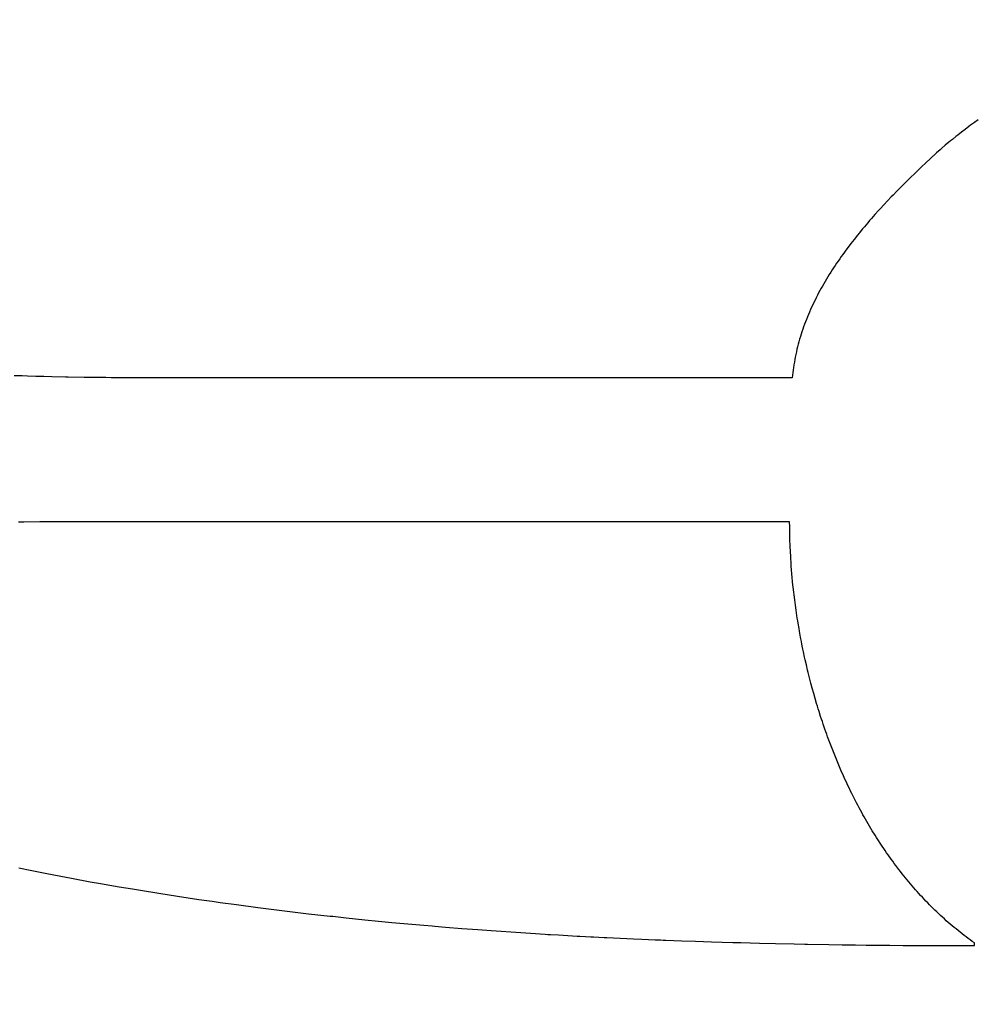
# Model space of a CAD drawing. Header units: inches. Extents: x 0 to 16, y 0 to 10.
# Tile 14 of 34: x 13.715 to 13.867, y 1.415 to 1.571. Entities that reach past the tile are written whole.
import ezdxf

# ---------------------------------------------------------------- set-up
doc = ezdxf.new("R2010")
doc.units = ezdxf.units.IN
doc.header["$LTSCALE"] = 0.935
doc.header["$MEASUREMENT"] = 0
doc.layers.get('0').update_dxf_attribs({"linetype": 'CONTINUOUS'})
doc.styles.get("Standard").update_dxf_attribs({"font": 'txt', "width": 0.8})
doc.dimstyles.new('DIMSTYLE_2', dxfattribs={"dimtxt": 0.15625, "dimasz": 0.1875, "dimexe": 0.125, "dimexo": 0.0625, "dimgap": 0.039062, "dimtad": 0, "dimtih": 1, "dimtoh": 1, "dimlfac": 15.384615, "dimzin": 4, "dimdsep": 46, "dimtxsty": 'STANDARD', "dimblk": '_FILLED', "dimblk1": '_FILLED', "dimblk2": '_FILLED', "dimcen": 0.09, "dimazin": 1, "dimtfac": 1, "dimtofl": 0, "dimtmove": 0, "dimatfit": 3, "dimldrblk": '_FILLED', "dimfxl": 1, "dimtolj": 1, "dimtzin": 4, "dimarcsym": 0})

# ---------------------------------------------------------------- blocks, each defined once
blk = doc.blocks.new('*D14')
at = {"color": 2, "linetype": 'CONTINUOUS'}
for p, q in [((11.64229, 3.47656), (11.6699, 3.47656)), ((11.6699, 3.47656), (11.75016, 2.93135)), ((11.75016, 2.93135), (13.1578, 2.93135))]:
    blk.add_line(p, q, dxfattribs=at)
at = {"color": 2, "linetype": 'CONTINUOUS', "insert": (13.23592, 3.00948), "char_height": 0.15625, "width": 0.625, "attachment_point": 1, "line_spacing_factor": 0.9}
blk.add_mtext('34.12', dxfattribs=at)
blk = doc.blocks.new('_FILLED')
at = {"color": 0, "linetype": 'BYBLOCK'}
blk.add_solid([(0, 0), (-1, 0.16667), (-1, -0.16667)], dxfattribs=at)
blk = doc.blocks.new('*D16')
at = {"color": 2, "linetype": 'CONTINUOUS'}
for p, q in [((11.43921, 3.50789), (11.73147, 3.50789)), ((11.73147, 3.50789), (11.77388, 3.17282)), ((11.77388, 3.17282), (13.1578, 3.17282))]:
    blk.add_line(p, q, dxfattribs=at)
at = {"color": 2, "linetype": 'CONTINUOUS', "insert": (13.23592, 3.25095), "char_height": 0.15625, "width": 0.625, "attachment_point": 1, "line_spacing_factor": 0.9}
blk.add_mtext('34.60', dxfattribs=at)
blk = doc.blocks.new('*D17')
at = {"color": 2, "linetype": 'CONTINUOUS'}
for p, q in [((11.33237, 3.51328), (11.47623, 3.87407)), ((11.47623, 3.87407), (13.1578, 3.87407)), ((11.27103, 3.51328), (11.33237, 3.51328))]:
    blk.add_line(p, q, dxfattribs=at)
at = {"color": 2, "linetype": 'CONTINUOUS', "insert": (13.23592, 3.9522), "char_height": 0.15625, "width": 0.625, "attachment_point": 1, "line_spacing_factor": 0.9}
blk.add_mtext('34.69', dxfattribs=at)
blk = doc.blocks.new('*D18')
at = {"color": 2, "linetype": 'CONTINUOUS'}
blk.add_line((11.85891, 3.50959), (13.1578, 3.50959), dxfattribs=at)
at = {"color": 2, "linetype": 'CONTINUOUS', "insert": (13.23592, 3.58772), "char_height": 0.15625, "width": 0.625, "attachment_point": 1, "line_spacing_factor": 0.9}
blk.add_mtext('34.63', dxfattribs=at)

msp = doc.modelspace()

# ---------------------------------------------------------------- linework, layer by layer
at = {"color": 2, "linetype": 'CONTINUOUS'}
for p, q in [((13.8663, 1.55491), (13.866, 1.5547)), ((13.8669, 1.55534), (13.8663, 1.55491)), ((13.86424, 1.55337), (13.86366, 1.55292)), ((13.86482, 1.55382), (13.86424, 1.55337)), ((13.86541, 1.55426), (13.86482, 1.55382)), ((13.86571, 1.55448), (13.86541, 1.55426)), ((13.866, 1.5547), (13.86571, 1.55448)), ((13.86224, 1.55177), (13.86168, 1.5513)), ((13.86252, 1.552), (13.86224, 1.55177)), ((13.86281, 1.55223), (13.86252, 1.552)), ((13.86338, 1.55269), (13.86281, 1.55223)), ((13.86366, 1.55292), (13.86338, 1.55269)), ((13.86031, 1.5501), (13.86004, 1.54986)), ((13.86086, 1.55059), (13.86031, 1.5501)), ((13.86113, 1.55083), (13.86086, 1.55059)), ((13.86168, 1.5513), (13.86113, 1.55083)), ((13.85869, 1.5486), (13.85782, 1.54777)), ((13.85924, 1.54912), (13.85869, 1.5486)), ((13.85951, 1.54937), (13.85924, 1.54912)), ((13.86004, 1.54986), (13.85951, 1.54937)), ((13.85694, 1.54693), (13.85606, 1.54607)), ((13.85782, 1.54777), (13.85694, 1.54693)), ((13.85547, 1.54549), (13.85488, 1.5449)), ((13.85606, 1.54607), (13.85547, 1.54549)), ((13.854, 1.54401), (13.85342, 1.54341)), ((13.85459, 1.5446), (13.854, 1.54401)), ((13.85488, 1.5449), (13.85459, 1.5446)), ((13.85254, 1.54249), (13.85196, 1.54187)), ((13.85312, 1.5431), (13.85254, 1.54249)), ((13.85342, 1.54341), (13.85312, 1.5431)), ((13.8511, 1.54093), (13.85053, 1.5403)), ((13.85139, 1.54125), (13.8511, 1.54093)), ((13.85196, 1.54187), (13.85139, 1.54125)), ((13.84968, 1.53934), (13.8494, 1.53901)), ((13.84996, 1.53966), (13.84968, 1.53934)), ((13.85053, 1.5403), (13.84996, 1.53966)), ((13.84857, 1.53803), (13.84803, 1.53737)), ((13.84885, 1.53836), (13.84857, 1.53803)), ((13.84912, 1.53869), (13.84885, 1.53836)), ((13.8494, 1.53901), (13.84912, 1.53869)), ((13.84696, 1.53603), (13.8467, 1.53569)), ((13.84722, 1.53637), (13.84696, 1.53603)), ((13.84776, 1.53704), (13.84722, 1.53637)), ((13.84803, 1.53737), (13.84776, 1.53704)), ((13.84592, 1.53467), (13.84567, 1.53432)), ((13.84644, 1.53535), (13.84592, 1.53467)), ((13.8467, 1.53569), (13.84644, 1.53535)), ((13.84468, 1.53293), (13.84444, 1.53258)), ((13.84493, 1.53328), (13.84468, 1.53293)), ((13.84517, 1.53363), (13.84493, 1.53328)), ((13.84542, 1.53398), (13.84517, 1.53363)), ((13.84567, 1.53432), (13.84542, 1.53398)), ((13.84374, 1.53151), (13.84351, 1.53115)), ((13.84397, 1.53187), (13.84374, 1.53151)), ((13.84421, 1.53222), (13.84397, 1.53187)), ((13.84444, 1.53258), (13.84421, 1.53222)), ((13.84284, 1.53007), (13.84262, 1.5297)), ((13.84306, 1.53043), (13.84284, 1.53007)), ((13.84328, 1.53079), (13.84306, 1.53043)), ((13.84351, 1.53115), (13.84328, 1.53079)), ((13.84179, 1.52823), (13.84159, 1.52786)), ((13.84199, 1.5286), (13.84179, 1.52823)), ((13.8422, 1.52897), (13.84199, 1.5286)), ((13.84241, 1.52934), (13.8422, 1.52897)), ((13.84262, 1.5297), (13.84241, 1.52934)), ((13.84102, 1.52674), (13.84083, 1.52636)), ((13.8412, 1.52711), (13.84102, 1.52674)), ((13.8414, 1.52749), (13.8412, 1.52711)), ((13.84159, 1.52786), (13.8414, 1.52749)), ((13.8403, 1.52522), (13.84013, 1.52484)), ((13.84047, 1.5256), (13.8403, 1.52522)), ((13.84065, 1.52598), (13.84047, 1.5256)), ((13.84083, 1.52636), (13.84065, 1.52598)), ((13.83965, 1.52368), (13.8395, 1.52329)), ((13.83981, 1.52407), (13.83965, 1.52368)), ((13.83997, 1.52445), (13.83981, 1.52407)), ((13.84013, 1.52484), (13.83997, 1.52445)), ((13.83908, 1.52211), (13.83894, 1.52172)), ((13.83921, 1.52251), (13.83908, 1.52211)), ((13.83936, 1.5229), (13.83921, 1.52251)), ((13.8395, 1.52329), (13.83936, 1.5229)), ((13.83857, 1.52053), (13.83846, 1.52013)), ((13.83869, 1.52093), (13.83857, 1.52053)), ((13.83881, 1.52132), (13.83869, 1.52093)), ((13.83894, 1.52172), (13.83881, 1.52132)), ((13.83815, 1.51892), (13.83806, 1.51851)), ((13.83825, 1.51932), (13.83815, 1.51892)), ((13.83835, 1.51973), (13.83825, 1.51932)), ((13.83846, 1.52013), (13.83835, 1.51973)), ((13.83781, 1.51729), (13.83774, 1.51688)), ((13.83788, 1.5177), (13.83781, 1.51729)), ((13.83797, 1.51811), (13.83788, 1.5177)), ((13.83806, 1.51851), (13.83797, 1.51811)), ((13.83761, 1.51605), (13.83755, 1.51563)), ((13.83767, 1.51646), (13.83761, 1.51605)), ((13.83774, 1.51688), (13.83767, 1.51646)), ((13.71524, 1.51469), (13.71396, 1.51474)), ((13.7161, 1.51466), (13.71524, 1.51469)), ((13.71739, 1.51463), (13.7161, 1.51466)), ((13.71867, 1.51459), (13.71739, 1.51463)), ((13.71996, 1.51456), (13.71867, 1.51459)), ((13.7221, 1.51452), (13.71996, 1.51456)), ((13.72253, 1.51451), (13.7221, 1.51452)), ((13.7251, 1.51447), (13.72253, 1.51451)), ((13.72724, 1.51444), (13.7251, 1.51447)), ((13.72852, 1.51443), (13.72724, 1.51444)), ((13.72938, 1.51442), (13.72852, 1.51443)), ((13.73024, 1.51441), (13.72938, 1.51442)), ((13.73408, 1.51439), (13.73024, 1.51441)), ((13.73493, 1.51439), (13.73408, 1.51439)), ((13.73578, 1.51438), (13.73493, 1.51439)), ((13.73919, 1.51438), (13.73578, 1.51438)), ((13.74089, 1.51438), (13.73919, 1.51438)), ((13.83742, 1.51438), (13.74089, 1.51438)), ((13.83746, 1.5148), (13.83742, 1.51438)), ((13.83751, 1.51522), (13.83746, 1.5148)), ((13.83755, 1.51563), (13.83751, 1.51522)), ((13.71509, 1.49149), (13.71466, 1.49148)), ((13.71552, 1.4915), (13.71509, 1.49149)), ((13.71807, 1.49152), (13.71552, 1.4915)), ((13.72019, 1.49153), (13.71807, 1.49152)), ((13.83699, 1.49153), (13.72019, 1.49153)), ((13.837, 1.49075), (13.83699, 1.49153)), ((13.837, 1.49036), (13.837, 1.49075)), ((13.83701, 1.48997), (13.837, 1.49036)), ((13.83702, 1.48919), (13.83701, 1.48997)), ((13.83705, 1.4884), (13.83702, 1.48919)), ((13.83706, 1.48801), (13.83705, 1.4884)), ((13.83708, 1.48761), (13.83706, 1.48801)), ((13.83711, 1.48682), (13.83708, 1.48761)), ((13.83716, 1.48602), (13.83711, 1.48682)), ((13.83718, 1.48562), (13.83716, 1.48602)), ((13.83721, 1.48522), (13.83718, 1.48562)), ((13.83726, 1.48441), (13.83721, 1.48522)), ((13.83729, 1.48401), (13.83726, 1.48441)), ((13.83736, 1.4832), (13.83729, 1.48401)), ((13.8374, 1.4828), (13.83736, 1.4832)), ((13.83747, 1.48199), (13.8374, 1.4828)), ((13.83756, 1.48118), (13.83747, 1.48199)), ((13.83765, 1.48036), (13.83756, 1.48118)), ((13.8377, 1.47995), (13.83765, 1.48036)), ((13.8378, 1.47914), (13.8377, 1.47995)), ((13.83785, 1.47873), (13.8378, 1.47914)), ((13.83791, 1.47832), (13.83785, 1.47873)), ((13.83802, 1.4775), (13.83791, 1.47832)), ((13.83808, 1.47709), (13.83802, 1.4775)), ((13.83821, 1.47627), (13.83808, 1.47709)), ((13.83827, 1.47585), (13.83821, 1.47627)), ((13.83834, 1.47544), (13.83827, 1.47585)), ((13.83848, 1.47462), (13.83834, 1.47544)), ((13.83855, 1.47421), (13.83848, 1.47462)), ((13.83862, 1.4738), (13.83855, 1.47421)), ((13.83878, 1.47297), (13.83862, 1.4738)), ((13.83886, 1.47256), (13.83878, 1.47297)), ((13.83894, 1.47215), (13.83886, 1.47256)), ((13.8391, 1.47132), (13.83894, 1.47215)), ((13.83919, 1.47091), (13.8391, 1.47132)), ((13.83937, 1.47008), (13.83919, 1.47091)), ((13.83946, 1.46967), (13.83937, 1.47008)), ((13.83965, 1.46884), (13.83946, 1.46967)), ((13.83984, 1.46802), (13.83965, 1.46884)), ((13.83994, 1.46761), (13.83984, 1.46802)), ((13.84004, 1.4672), (13.83994, 1.46761)), ((13.84025, 1.46637), (13.84004, 1.4672)), ((13.84036, 1.46596), (13.84025, 1.46637)), ((13.84058, 1.46514), (13.84036, 1.46596)), ((13.84081, 1.46432), (13.84058, 1.46514)), ((13.84104, 1.4635), (13.84081, 1.46432)), ((13.84128, 1.46269), (13.84104, 1.4635)), ((13.8414, 1.46228), (13.84128, 1.46269)), ((13.84153, 1.46187), (13.8414, 1.46228)), ((13.84166, 1.46146), (13.84153, 1.46187)), ((13.84191, 1.46065), (13.84166, 1.46146)), ((13.84205, 1.46025), (13.84191, 1.46065)), ((13.84218, 1.45984), (13.84205, 1.46025)), ((13.84232, 1.45944), (13.84218, 1.45984)), ((13.84259, 1.45863), (13.84232, 1.45944)), ((13.84273, 1.45823), (13.84259, 1.45863)), ((13.84288, 1.45783), (13.84273, 1.45823)), ((13.84302, 1.45743), (13.84288, 1.45783)), ((13.84332, 1.45663), (13.84302, 1.45743)), ((13.84362, 1.45583), (13.84332, 1.45663)), ((13.84393, 1.45504), (13.84362, 1.45583)), ((13.84425, 1.45425), (13.84393, 1.45504)), ((13.84457, 1.45346), (13.84425, 1.45425)), ((13.8449, 1.45267), (13.84457, 1.45346)), ((13.84524, 1.45189), (13.8449, 1.45267)), ((13.84541, 1.45151), (13.84524, 1.45189)), ((13.84576, 1.45073), (13.84541, 1.45151)), ((13.84594, 1.45035), (13.84576, 1.45073)), ((13.84612, 1.44996), (13.84594, 1.45035)), ((13.8463, 1.44958), (13.84612, 1.44996)), ((13.84649, 1.4492), (13.8463, 1.44958)), ((13.84667, 1.44882), (13.84649, 1.4492)), ((13.84686, 1.44844), (13.84667, 1.44882)), ((13.84724, 1.44768), (13.84686, 1.44844)), ((13.84762, 1.44693), (13.84724, 1.44768)), ((13.84782, 1.44656), (13.84762, 1.44693)), ((13.84802, 1.44618), (13.84782, 1.44656)), ((13.84822, 1.44581), (13.84802, 1.44618)), ((13.84842, 1.44544), (13.84822, 1.44581)), ((13.84863, 1.44507), (13.84842, 1.44544)), ((13.84883, 1.44471), (13.84863, 1.44507)), ((13.84904, 1.44434), (13.84883, 1.44471)), ((13.84925, 1.44398), (13.84904, 1.44434)), ((13.84967, 1.44325), (13.84925, 1.44398)), ((13.84989, 1.44289), (13.84967, 1.44325)), ((13.8501, 1.44253), (13.84989, 1.44289)), ((13.85054, 1.44182), (13.8501, 1.44253)), ((13.85077, 1.44147), (13.85054, 1.44182)), ((13.85099, 1.44111), (13.85077, 1.44147)), ((13.85145, 1.44041), (13.85099, 1.44111)), ((13.85168, 1.44007), (13.85145, 1.44041)), ((13.85191, 1.43972), (13.85168, 1.44007)), ((13.85214, 1.43937), (13.85191, 1.43972)), ((13.85238, 1.43903), (13.85214, 1.43937)), ((13.85262, 1.43869), (13.85238, 1.43903)), ((13.8531, 1.43801), (13.85262, 1.43869)), ((13.85334, 1.43768), (13.8531, 1.43801)), ((13.85359, 1.43734), (13.85334, 1.43768)), ((13.7147, 1.43663), (13.71679, 1.4362)), ((13.71679, 1.4362), (13.71888, 1.43579)), ((13.85383, 1.43701), (13.85359, 1.43734)), ((13.85433, 1.43635), (13.85383, 1.43701)), ((13.85459, 1.43603), (13.85433, 1.43635)), ((13.85484, 1.4357), (13.85459, 1.43603)), ((13.71888, 1.43579), (13.72139, 1.4353)), ((13.72139, 1.4353), (13.72307, 1.43498)), ((13.72307, 1.43498), (13.72601, 1.43444)), ((13.72601, 1.43444), (13.72769, 1.43414)), ((13.8551, 1.43538), (13.85484, 1.4357)), ((13.85536, 1.43506), (13.8551, 1.43538)), ((13.85562, 1.43474), (13.85536, 1.43506)), ((13.85588, 1.43442), (13.85562, 1.43474)), ((13.85615, 1.43411), (13.85588, 1.43442)), ((13.72769, 1.43414), (13.73063, 1.43363)), ((13.73063, 1.43363), (13.73273, 1.43328)), ((13.73273, 1.43328), (13.734, 1.43307)), ((13.734, 1.43307), (13.73695, 1.43259)), ((13.85641, 1.43379), (13.85615, 1.43411)), ((13.85668, 1.43348), (13.85641, 1.43379)), ((13.85695, 1.43317), (13.85668, 1.43348)), ((13.85722, 1.43287), (13.85695, 1.43317)), ((13.8575, 1.43256), (13.85722, 1.43287)), ((13.73695, 1.43259), (13.73991, 1.43213)), ((13.73991, 1.43213), (13.7416, 1.43188)), ((13.7416, 1.43188), (13.74329, 1.43163)), ((13.74329, 1.43163), (13.7454, 1.43132)), ((13.7454, 1.43132), (13.74667, 1.43115)), ((13.85777, 1.43226), (13.8575, 1.43256)), ((13.85805, 1.43196), (13.85777, 1.43226)), ((13.85833, 1.43166), (13.85805, 1.43196)), ((13.85861, 1.43136), (13.85833, 1.43166)), ((13.8589, 1.43107), (13.85861, 1.43136)), ((13.74667, 1.43115), (13.74922, 1.4308)), ((13.74922, 1.4308), (13.75261, 1.43035)), ((13.75261, 1.43035), (13.75558, 1.42997)), ((13.75558, 1.42997), (13.75771, 1.42971)), ((13.85918, 1.43078), (13.8589, 1.43107)), ((13.85947, 1.43049), (13.85918, 1.43078)), ((13.85976, 1.4302), (13.85947, 1.43049)), ((13.86005, 1.42991), (13.85976, 1.4302)), ((13.86035, 1.42963), (13.86005, 1.42991)), ((13.75771, 1.42971), (13.76068, 1.42936)), ((13.76068, 1.42936), (13.76408, 1.42898)), ((13.76408, 1.42898), (13.76451, 1.42894)), ((13.76451, 1.42894), (13.76493, 1.42889)), ((13.76493, 1.42889), (13.76621, 1.42875)), ((13.76621, 1.42875), (13.76664, 1.42871)), ((13.76664, 1.42871), (13.76962, 1.4284)), ((13.76962, 1.4284), (13.77175, 1.42819)), ((13.77175, 1.42819), (13.77388, 1.42798)), ((13.86064, 1.42935), (13.86035, 1.42963)), ((13.86094, 1.42907), (13.86064, 1.42935)), ((13.86124, 1.4288), (13.86094, 1.42907)), ((13.86154, 1.42852), (13.86124, 1.4288)), ((13.86185, 1.42825), (13.86154, 1.42852)), ((13.86246, 1.42772), (13.86185, 1.42825)), ((13.77388, 1.42798), (13.77899, 1.42752)), ((13.77899, 1.42752), (13.78027, 1.42741)), ((13.78027, 1.42741), (13.7807, 1.42738)), ((13.7807, 1.42738), (13.78241, 1.42723)), ((13.78241, 1.42723), (13.78497, 1.42703)), ((13.78497, 1.42703), (13.78752, 1.42683)), ((13.78752, 1.42683), (13.78966, 1.42668)), ((13.78966, 1.42668), (13.79435, 1.42635)), ((13.86308, 1.42719), (13.86246, 1.42772)), ((13.86339, 1.42693), (13.86308, 1.42719)), ((13.86371, 1.42668), (13.86339, 1.42693)), ((13.86403, 1.42642), (13.86371, 1.42668)), ((13.79435, 1.42635), (13.79819, 1.42611)), ((13.79819, 1.42611), (13.79862, 1.42608)), ((13.79862, 1.42608), (13.79904, 1.42606)), ((13.79904, 1.42606), (13.80032, 1.42598)), ((13.80032, 1.42598), (13.80331, 1.42581)), ((13.80331, 1.42581), (13.80373, 1.42579)), ((13.80373, 1.42579), (13.80459, 1.42574)), ((13.80459, 1.42574), (13.80544, 1.4257)), ((13.80544, 1.4257), (13.80586, 1.42568)), ((13.80586, 1.42568), (13.80757, 1.42559)), ((13.80757, 1.42559), (13.808, 1.42557)), ((13.808, 1.42557), (13.81225, 1.42537)), ((13.81225, 1.42537), (13.81353, 1.42531)), ((13.81353, 1.42531), (13.81566, 1.42522)), ((13.81566, 1.42522), (13.81651, 1.42519)), ((13.81651, 1.42519), (13.81694, 1.42517)), ((13.81694, 1.42517), (13.81736, 1.42515)), ((13.81736, 1.42515), (13.81991, 1.42506)), ((13.81991, 1.42506), (13.82204, 1.42498)), ((13.86435, 1.42617), (13.86403, 1.42642)), ((13.86467, 1.42592), (13.86435, 1.42617)), ((13.86499, 1.42568), (13.86467, 1.42592)), ((13.86532, 1.42543), (13.86499, 1.42568)), ((13.86564, 1.42519), (13.86532, 1.42543)), ((13.86597, 1.42495), (13.86564, 1.42519)), ((13.82204, 1.42498), (13.82459, 1.4249)), ((13.82459, 1.4249), (13.82798, 1.42479)), ((13.82798, 1.42479), (13.82841, 1.42478)), ((13.82841, 1.42478), (13.82926, 1.42476)), ((13.82926, 1.42476), (13.83222, 1.42468)), ((13.83222, 1.42468), (13.83477, 1.42462)), ((13.83477, 1.42462), (13.83773, 1.42456)), ((13.83773, 1.42456), (13.83942, 1.42452)), ((13.83942, 1.42452), (13.83984, 1.42451)), ((13.83984, 1.42451), (13.84322, 1.42446)), ((13.84322, 1.42446), (13.84533, 1.42443)), ((13.84533, 1.42443), (13.84744, 1.4244)), ((13.84744, 1.4244), (13.84912, 1.42438)), ((13.84912, 1.42438), (13.85123, 1.42436)), ((13.85123, 1.42436), (13.85165, 1.42435)), ((13.85165, 1.42435), (13.85291, 1.42434)), ((13.85291, 1.42434), (13.85501, 1.42432)), ((13.85501, 1.42432), (13.85585, 1.42432)), ((13.85585, 1.42432), (13.86004, 1.4243)), ((13.86004, 1.4243), (13.86171, 1.42429)), ((13.86171, 1.42429), (13.86213, 1.42429)), ((13.86213, 1.42429), (13.86297, 1.42429)), ((13.86297, 1.42429), (13.86338, 1.42429)), ((13.86338, 1.42429), (13.86422, 1.42429)), ((13.86422, 1.42429), (13.86505, 1.42429)), ((13.86505, 1.42429), (13.86547, 1.42429)), ((13.86547, 1.42429), (13.86631, 1.42429)), ((13.86631, 1.42472), (13.86597, 1.42495)), ((13.86631, 1.42429), (13.86631, 1.42472))]:
    msp.add_line(p, q, dxfattribs=at)

# ---------------------------------------------------------------- dimensions: what is measured, and where the dimension line sits
for feature_location, offset, origin, picture, middle in [((11.27103, 3.51328), (1.88676, 0.36079), (11.27261, 1.25872), '*D17', (13.54842, 3.87407)), ((11.85891, 3.50959), (1.29889, 0), (11.79641, 1.25872), '*D18', (13.55233, 3.50959)), ((11.43921, 3.50789), (1.71859, -0.33507), (11.37671, 1.25872), '*D16', (13.54842, 3.17282)), ((11.64229, 3.47656), (1.51551, -0.54521), (12.9981, 1.25872), '*D14', (13.54842, 2.93135))]:
    dim = msp.add_ordinate_dim(feature_location=feature_location, offset=offset, dtype=0, origin=origin, dimstyle='DIMSTYLE_2', dxfattribs=at)
    dim.commit()
    dim.dimension.update_dxf_attribs({"geometry": picture, "text_midpoint": middle})

doc.saveas('drawing.dxf')
